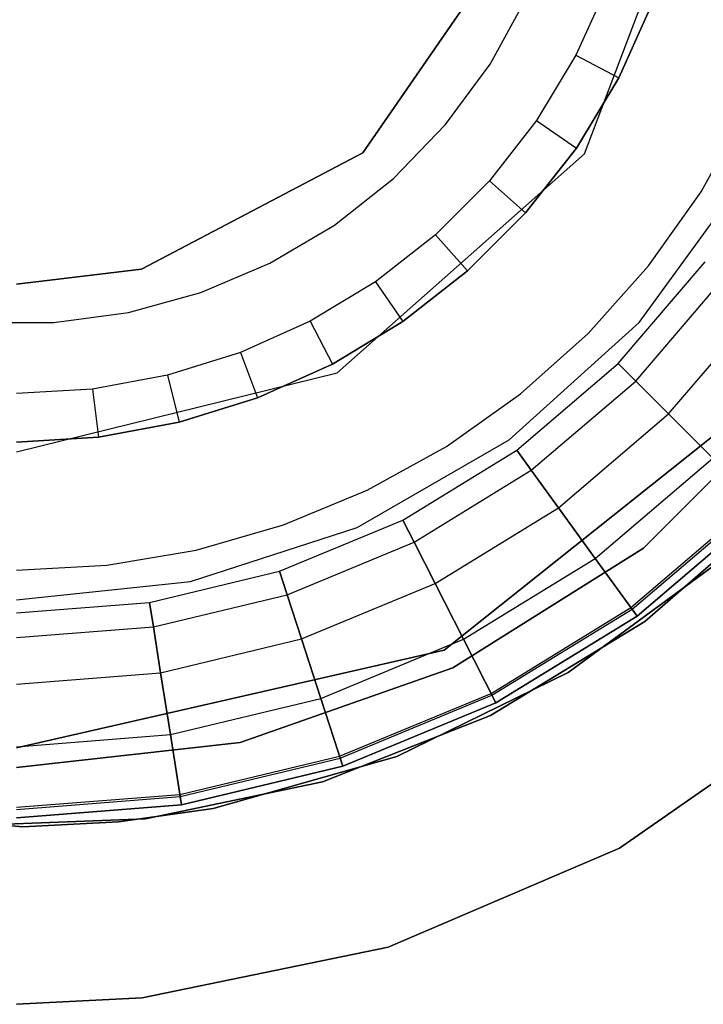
# Model space of a CAD drawing. Extents: x 0.3 to 7.1, y -3.38 to 3.38.
# Tile 236 of 256: x 3.7 to 4.04, y -0.63 to -0.13. Entities that reach past the tile are written whole.
import ezdxf

# ---------------------------------------------------------------- set-up
doc = ezdxf.new("R2010")
doc.units = 0
doc.header["$LTSCALE"] = 2.54
doc.layers.get('0').update_dxf_attribs({"linetype": 'CONTINUOUS'})

# ---------------------------------------------------------------- blocks, each defined once
blk = doc.blocks.new('SINGLES_B_BB_STL')
at = {"color": 0}
for p, q in [((3.98434, -0.19882, 11.13489), (4.04375, -0.04219, 11.13489)), ((3.98434, -0.19882, 41.93489), (4.04375, -0.04219, 41.93489)), ((3.98434, -0.19882, 11.13489), (4.04375, -0.04219, 11.13489)), ((3.98434, -0.19882, 41.93489), (4.04375, -0.04219, 41.93489)), ((3.94408, -0.09397, 166.92137), (3.87203, -0.19836, 166.92137)), ((3.87203, -0.19836, 41.82137), (3.94408, -0.09397, 41.82137)), ((3.94408, -0.09397, 166.92137), (3.87203, -0.19836, 166.92137)), ((3.87203, -0.19836, 41.82137), (3.94408, -0.09397, 41.82137)), ((3.99592, -0.11363, 41.17186), (3.98004, -0.14892, 41.17186)), ((3.99592, -0.11363, 41.17186), (3.98004, -0.14892, 41.17186)), ((3.93652, -0.15335, 41.17186), (3.95482, -0.11997, 41.17186)), ((3.93652, -0.15335, 41.17186), (3.95482, -0.11997, 41.17186)), ((3.93652, -0.15335, 41.99186), (3.95482, -0.11997, 41.99186)), ((3.93652, -0.15335, 41.99186), (3.95482, -0.11997, 41.99186)), ((4.01888, -0.12234, 41.85186), (4.00178, -0.16033, 41.85186)), ((4.00178, -0.16033, 41.37186), (4.01888, -0.12234, 41.37186)), ((4.01888, -0.12234, 41.85186), (4.00178, -0.16033, 41.85186)), ((4.00178, -0.16033, 41.37186), (4.01888, -0.12234, 41.37186)), ((3.98004, -0.14892, 41.17186), (3.96002, -0.18203, 41.17186)), ((3.98004, -0.14892, 41.17186), (3.96002, -0.18203, 41.17186)), ((3.98004, -0.14892, 41.17186), (4.00178, -0.16033, 41.37186)), ((3.98004, -0.14892, 41.17186), (4.00178, -0.16033, 41.37186)), ((3.91394, -0.184, 41.17186), (3.93652, -0.15335, 41.17186)), ((3.91394, -0.184, 41.17186), (3.93652, -0.15335, 41.17186)), ((3.91394, -0.184, 41.99186), (3.93652, -0.15335, 41.99186)), ((3.91394, -0.184, 41.99186), (3.93652, -0.15335, 41.99186)), ((3.93652, -0.15335, 41.17186), (3.93652, -0.15335, 41.99186)), ((3.93652, -0.15335, 41.17186), (3.93652, -0.15335, 41.99186)), ((4.00178, -0.16033, 41.85186), (3.98023, -0.19598, 41.85186)), ((3.98023, -0.19598, 41.37186), (4.00178, -0.16033, 41.37186)), ((4.00178, -0.16033, 41.85186), (3.98023, -0.19598, 41.85186)), ((3.98023, -0.19598, 41.37186), (4.00178, -0.16033, 41.37186)), ((4.00178, -0.16033, 41.85186), (4.00178, -0.16033, 41.37186)), ((4.00178, -0.16033, 41.85186), (4.00178, -0.16033, 41.37186)), ((4.04346, -0.21813, 41.99186), (4.0657, -0.17789, 41.99186)), ((4.04346, -0.21813, 41.99186), (4.0657, -0.17789, 41.99186)), ((4.04346, -0.21813, 41.85186), (4.0657, -0.17789, 41.85186)), ((4.04346, -0.21813, 41.85186), (4.0657, -0.17789, 41.85186)), ((3.88747, -0.21137, 41.17186), (3.91394, -0.184, 41.17186)), ((3.88747, -0.21137, 41.17186), (3.91394, -0.184, 41.17186)), ((3.88747, -0.21137, 41.99186), (3.91394, -0.184, 41.99186)), ((3.88747, -0.21137, 41.99186), (3.91394, -0.184, 41.99186)), ((3.91394, -0.184, 41.17186), (3.91394, -0.184, 41.99186)), ((3.91394, -0.184, 41.17186), (3.91394, -0.184, 41.99186)), ((3.96002, -0.18203, 41.17186), (3.93615, -0.21249, 41.17186)), ((3.96002, -0.18203, 41.17186), (3.93615, -0.21249, 41.17186)), ((3.96002, -0.18203, 41.17186), (3.98023, -0.19598, 41.37186)), ((3.96002, -0.18203, 41.17186), (3.98023, -0.19598, 41.37186)), ((3.87203, -0.19836, 166.92137), (3.75972, -0.2573, 166.92137)), ((3.75972, -0.2573, 41.82137), (3.87203, -0.19836, 41.82137)), ((3.87203, -0.19836, 166.92137), (3.75972, -0.2573, 166.92137)), ((3.75972, -0.2573, 41.82137), (3.87203, -0.19836, 41.82137)), ((3.85895, -0.30991, 11.13489), (3.98434, -0.19882, 11.13489)), ((3.85895, -0.30991, 41.93489), (3.98434, -0.19882, 41.93489)), ((3.85895, -0.30991, 11.13489), (3.98434, -0.19882, 11.13489)), ((3.85895, -0.30991, 41.93489), (3.98434, -0.19882, 41.93489)), ((3.87203, -0.19836, 166.92137), (3.87203, -0.19836, 41.82137)), ((3.87203, -0.19836, 166.92137), (3.87203, -0.19836, 41.82137)), ((3.98023, -0.19598, 41.85186), (3.95453, -0.22878, 41.85186)), ((3.95453, -0.22878, 41.37186), (3.98023, -0.19598, 41.37186)), ((3.98023, -0.19598, 41.85186), (3.95453, -0.22878, 41.85186)), ((3.95453, -0.22878, 41.37186), (3.98023, -0.19598, 41.37186)), ((3.98023, -0.19598, 41.85186), (3.98023, -0.19598, 41.37186)), ((3.98023, -0.19598, 41.85186), (3.98023, -0.19598, 41.37186)), ((3.98434, -0.19882, 41.93489), (3.98434, -0.19882, 11.13489)), ((3.98434, -0.19882, 41.93489), (3.98434, -0.19882, 11.13489)), ((3.85759, -0.23497, 41.17186), (3.88747, -0.21137, 41.17186)), ((3.85759, -0.23497, 41.17186), (3.88747, -0.21137, 41.17186)), ((3.85759, -0.23497, 41.99186), (3.88747, -0.21137, 41.99186)), ((3.85759, -0.23497, 41.99186), (3.88747, -0.21137, 41.99186)), ((3.88747, -0.21137, 41.17186), (3.88747, -0.21137, 41.99186)), ((3.88747, -0.21137, 41.17186), (3.88747, -0.21137, 41.99186)), ((3.93615, -0.21249, 41.17186), (3.90879, -0.23986, 41.17186)), ((3.93615, -0.21249, 41.17186), (3.90879, -0.23986, 41.17186)), ((3.93615, -0.21249, 41.17186), (3.95453, -0.22878, 41.37186)), ((3.93615, -0.21249, 41.17186), (3.95453, -0.22878, 41.37186)), ((4.01213, -0.28438, 42.10421), (4.06436, -0.2125, 42.10421)), ((4.01213, -0.28438, 42.18421), (4.06436, -0.2125, 42.18421)), ((4.01213, -0.28438, 42.10421), (4.06436, -0.2125, 42.10421)), ((4.01213, -0.28438, 42.18421), (4.06436, -0.2125, 42.18421)), ((4.01685, -0.25563, 41.99186), (4.04346, -0.21813, 41.99186)), ((4.01685, -0.25563, 41.99186), (4.04346, -0.21813, 41.99186)), ((4.01685, -0.25563, 41.85186), (4.04346, -0.21813, 41.85186)), ((4.01685, -0.25563, 41.85186), (4.04346, -0.21813, 41.85186)), ((4.04346, -0.21813, 41.99186), (4.04346, -0.21813, 41.85186)), ((4.04346, -0.21813, 41.99186), (4.04346, -0.21813, 41.85186)), ((3.95453, -0.22878, 41.85186), (3.92508, -0.25824, 41.85186)), ((3.92508, -0.25824, 41.37186), (3.95453, -0.22878, 41.37186)), ((3.95453, -0.22878, 41.85186), (3.92508, -0.25824, 41.85186)), ((3.92508, -0.25824, 41.37186), (3.95453, -0.22878, 41.37186)), ((3.95453, -0.22878, 41.85186), (3.95453, -0.22878, 41.37186)), ((3.95453, -0.22878, 41.85186), (3.95453, -0.22878, 41.37186)), ((3.82484, -0.25437, 41.17186), (3.85759, -0.23497, 41.17186)), ((3.82484, -0.25437, 41.17186), (3.85759, -0.23497, 41.17186)), ((3.82484, -0.25437, 41.99186), (3.85759, -0.23497, 41.99186)), ((3.82484, -0.25437, 41.99186), (3.85759, -0.23497, 41.99186)), ((3.85759, -0.23497, 41.17186), (3.85759, -0.23497, 41.99186)), ((3.85759, -0.23497, 41.17186), (3.85759, -0.23497, 41.99186)), ((3.90879, -0.23986, 41.17186), (3.87833, -0.26372, 41.17186)), ((3.90879, -0.23986, 41.17186), (3.87833, -0.26372, 41.17186)), ((3.90879, -0.23986, 41.17186), (3.92508, -0.25824, 41.37186)), ((3.90879, -0.23986, 41.17186), (3.92508, -0.25824, 41.37186)), ((3.78979, -0.26923, 41.17186), (3.82484, -0.25437, 41.17186)), ((3.78979, -0.26923, 41.17186), (3.82484, -0.25437, 41.17186)), ((3.78979, -0.26923, 41.99186), (3.82484, -0.25437, 41.99186)), ((3.78979, -0.26923, 41.99186), (3.82484, -0.25437, 41.99186)), ((3.82484, -0.25437, 41.17186), (3.82484, -0.25437, 41.99186)), ((3.82484, -0.25437, 41.17186), (3.82484, -0.25437, 41.99186)), ((4.00149, -0.30519, 164.38718), (4.04547, -0.25369, 164.38718)), ((4.00149, -0.30519, 164.42382), (4.04547, -0.25369, 164.42382)), ((4.00149, -0.30519, 164.38718), (4.04547, -0.25369, 164.38718)), ((4.00149, -0.30519, 164.42382), (4.04547, -0.25369, 164.42382)), ((3.6963, -0.265, 41.82137), (3.75972, -0.2573, 41.82137)), ((3.75972, -0.2573, 166.92137), (3.6963, -0.265, 166.92137)), ((3.75972, -0.2573, 166.92137), (3.6963, -0.265, 166.92137)), ((3.6963, -0.265, 41.82137), (3.75972, -0.2573, 41.82137)), ((3.75972, -0.2573, 166.92137), (3.75972, -0.2573, 41.82137)), ((3.75972, -0.2573, 166.92137), (3.75972, -0.2573, 41.82137)), ((3.92508, -0.25824, 41.85186), (3.89228, -0.28393, 41.85186)), ((3.89228, -0.28393, 41.37186), (3.92508, -0.25824, 41.37186)), ((3.92508, -0.25824, 41.85186), (3.89228, -0.28393, 41.85186)), ((3.89228, -0.28393, 41.37186), (3.92508, -0.25824, 41.37186)), ((3.92508, -0.25824, 41.85186), (3.92508, -0.25824, 41.37186)), ((3.92508, -0.25824, 41.85186), (3.92508, -0.25824, 41.37186)), ((3.98621, -0.28991, 41.99186), (4.01685, -0.25563, 41.99186)), ((3.98621, -0.28991, 41.99186), (4.01685, -0.25563, 41.99186)), ((3.98621, -0.28991, 41.85186), (4.01685, -0.25563, 41.85186)), ((3.98621, -0.28991, 41.85186), (4.01685, -0.25563, 41.85186)), ((4.01685, -0.25563, 41.99186), (4.01685, -0.25563, 41.85186)), ((4.01685, -0.25563, 41.99186), (4.01685, -0.25563, 41.85186)), ((3.87833, -0.26372, 41.17186), (3.84522, -0.28374, 41.17186)), ((3.87833, -0.26372, 41.17186), (3.84522, -0.28374, 41.17186)), ((3.87833, -0.26372, 41.17186), (3.89228, -0.28393, 41.37186)), ((3.87833, -0.26372, 41.17186), (3.89228, -0.28393, 41.37186)), ((4.01035, -0.31405, 164.35275), (4.05561, -0.26106, 164.35275)), ((4.01035, -0.31405, 164.35275), (4.05561, -0.26106, 164.35275)), ((4.01035, -0.31405, 164.45825), (4.05561, -0.26106, 164.45825)), ((4.01035, -0.31405, 164.45825), (4.05561, -0.26106, 164.45825)), ((3.75307, -0.27929, 41.17186), (3.78979, -0.26923, 41.17186)), ((3.75307, -0.27929, 41.17186), (3.78979, -0.26923, 41.17186)), ((3.75307, -0.27929, 41.99186), (3.78979, -0.26923, 41.99186)), ((3.75307, -0.27929, 41.99186), (3.78979, -0.26923, 41.99186)), ((3.78979, -0.26923, 41.17186), (3.78979, -0.26923, 41.99186)), ((3.78979, -0.26923, 41.17186), (3.78979, -0.26923, 41.99186)), ((3.71533, -0.28436, 41.17186), (3.75307, -0.27929, 41.17186)), ((3.71533, -0.28436, 41.17186), (3.75307, -0.27929, 41.17186)), ((3.71533, -0.28436, 41.99186), (3.75307, -0.27929, 41.99186)), ((3.71533, -0.28436, 41.99186), (3.75307, -0.27929, 41.99186)), ((3.75307, -0.27929, 41.17186), (3.75307, -0.27929, 41.99186)), ((3.75307, -0.27929, 41.17186), (3.75307, -0.27929, 41.99186)), ((4.027, -0.3307, 164.32468), (4.07466, -0.2749, 164.32468)), ((4.027, -0.3307, 164.32468), (4.07466, -0.2749, 164.32468)), ((4.027, -0.3307, 164.48632), (4.07466, -0.2749, 164.48632)), ((4.027, -0.3307, 164.48632), (4.07466, -0.2749, 164.48632)), ((3.67726, -0.28436, 41.17186), (3.71533, -0.28436, 41.17186)), ((3.67726, -0.28436, 41.17186), (3.71533, -0.28436, 41.17186)), ((3.67726, -0.28436, 41.99186), (3.71533, -0.28436, 41.99186)), ((3.67726, -0.28436, 41.99186), (3.71533, -0.28436, 41.99186)), ((3.71533, -0.28436, 41.17186), (3.71533, -0.28436, 41.99186)), ((3.71533, -0.28436, 41.17186), (3.71533, -0.28436, 41.99186)), ((3.84522, -0.28374, 41.17186), (3.80993, -0.29962, 41.17186)), ((3.84522, -0.28374, 41.17186), (3.80993, -0.29962, 41.17186)), ((3.84522, -0.28374, 41.17186), (3.85663, -0.30548, 41.37186)), ((3.84522, -0.28374, 41.17186), (3.85663, -0.30548, 41.37186)), ((3.89228, -0.28393, 41.85186), (3.85663, -0.30548, 41.85186)), ((3.85663, -0.30548, 41.37186), (3.89228, -0.28393, 41.37186)), ((3.89228, -0.28393, 41.85186), (3.85663, -0.30548, 41.85186)), ((3.85663, -0.30548, 41.37186), (3.89228, -0.28393, 41.37186)), ((3.89228, -0.28393, 41.85186), (3.89228, -0.28393, 41.37186)), ((3.89228, -0.28393, 41.85186), (3.89228, -0.28393, 41.37186)), ((3.94611, -0.34383, 42.10421), (4.01213, -0.28438, 42.10421)), ((3.94611, -0.34383, 42.18421), (4.01213, -0.28438, 42.18421)), ((3.94611, -0.34383, 42.10421), (4.01213, -0.28438, 42.10421)), ((3.94611, -0.34383, 42.18421), (4.01213, -0.28438, 42.18421)), ((4.01213, -0.28438, 42.18421), (4.01213, -0.28438, 42.10421)), ((4.01213, -0.28438, 42.18421), (4.01213, -0.28438, 42.10421)), ((3.95193, -0.32055, 41.99186), (3.98621, -0.28991, 41.99186)), ((3.95193, -0.32055, 41.99186), (3.98621, -0.28991, 41.99186)), ((3.95193, -0.32055, 41.85186), (3.98621, -0.28991, 41.85186)), ((3.95193, -0.32055, 41.85186), (3.98621, -0.28991, 41.85186)), ((3.98621, -0.28991, 41.99186), (3.98621, -0.28991, 41.85186)), ((3.98621, -0.28991, 41.99186), (3.98621, -0.28991, 41.85186)), ((3.80993, -0.29962, 41.17186), (3.77299, -0.31113, 41.17186)), ((3.80993, -0.29962, 41.17186), (3.77299, -0.31113, 41.17186)), ((3.80993, -0.29962, 41.17186), (3.81864, -0.32258, 41.37186)), ((3.80993, -0.29962, 41.17186), (3.81864, -0.32258, 41.37186)), ((3.85663, -0.30548, 41.85186), (3.81864, -0.32258, 41.85186)), ((3.81864, -0.32258, 41.37186), (3.85663, -0.30548, 41.37186)), ((3.85663, -0.30548, 41.85186), (3.81864, -0.32258, 41.85186)), ((3.81864, -0.32258, 41.37186), (3.85663, -0.30548, 41.37186)), ((3.85663, -0.30548, 41.85186), (3.85663, -0.30548, 41.37186)), ((3.85663, -0.30548, 41.85186), (3.85663, -0.30548, 41.37186)), ((3.94999, -0.34917, 164.38718), (4.00149, -0.30519, 164.38718)), ((3.94999, -0.34917, 164.42382), (4.00149, -0.30519, 164.42382)), ((3.94999, -0.34917, 164.38718), (4.00149, -0.30519, 164.38718)), ((3.94999, -0.34917, 164.42382), (4.00149, -0.30519, 164.42382)), ((4.00149, -0.30519, 164.38718), (4.01035, -0.31405, 164.35275)), ((4.00149, -0.30519, 164.38718), (4.01035, -0.31405, 164.35275)), ((4.00149, -0.30519, 164.42382), (4.00149, -0.30519, 164.38718)), ((4.00149, -0.30519, 164.42382), (4.00149, -0.30519, 164.38718)), ((4.01035, -0.31405, 164.45825), (4.00149, -0.30519, 164.42382)), ((4.01035, -0.31405, 164.45825), (4.00149, -0.30519, 164.42382)), ((3.6963, -0.35, 11.13489), (3.85895, -0.30991, 11.13489)), ((3.6963, -0.35, 41.93489), (3.85895, -0.30991, 41.93489)), ((3.6963, -0.35, 11.13489), (3.85895, -0.30991, 11.13489)), ((3.6963, -0.35, 41.93489), (3.85895, -0.30991, 41.93489)), ((3.77299, -0.31113, 41.17186), (3.73492, -0.31811, 41.17186)), ((3.77299, -0.31113, 41.17186), (3.73492, -0.31811, 41.17186)), ((3.77299, -0.31113, 41.17186), (3.77886, -0.33497, 41.37186)), ((3.77299, -0.31113, 41.17186), (3.77886, -0.33497, 41.37186)), ((3.85895, -0.30991, 41.93489), (3.85895, -0.30991, 11.13489)), ((3.85895, -0.30991, 41.93489), (3.85895, -0.30991, 11.13489)), ((3.91324, -0.45048, 11.13489), (4.08721, -0.31174, 11.13489)), ((4.08721, -0.31174, 41.93489), (3.91324, -0.45048, 41.93489)), ((3.91324, -0.45048, 11.13489), (4.08721, -0.31174, 11.13489)), ((4.08721, -0.31174, 41.93489), (3.91324, -0.45048, 41.93489)), ((3.95735, -0.35931, 164.35275), (4.01035, -0.31405, 164.35275)), ((3.95735, -0.35931, 164.35275), (4.01035, -0.31405, 164.35275)), ((3.95735, -0.35931, 164.45825), (4.01035, -0.31405, 164.45825)), ((3.95735, -0.35931, 164.45825), (4.01035, -0.31405, 164.45825)), ((4.01035, -0.31405, 164.35275), (4.027, -0.3307, 164.32468)), ((4.01035, -0.31405, 164.35275), (4.027, -0.3307, 164.32468)), ((4.027, -0.3307, 164.48632), (4.01035, -0.31405, 164.45825)), ((4.027, -0.3307, 164.48632), (4.01035, -0.31405, 164.45825)), ((3.73492, -0.31811, 41.17186), (3.6963, -0.32044, 41.17186)), ((3.73492, -0.31811, 41.17186), (3.6963, -0.32044, 41.17186)), ((3.73492, -0.31811, 41.17186), (3.73788, -0.34248, 41.37186)), ((3.73492, -0.31811, 41.17186), (3.73788, -0.34248, 41.37186)), ((4.09503, -0.31798, 12.5), (4.01428, -0.39873, 12.5)), ((4.01428, -0.39873, 12.35), (4.09503, -0.31798, 12.35)), ((4.01428, -0.39873, 12.35), (4.09503, -0.31798, 12.35)), ((4.09503, -0.31798, 12.5), (4.01428, -0.39873, 12.5)), ((3.81864, -0.32258, 41.85186), (3.77886, -0.33497, 41.85186)), ((3.77886, -0.33497, 41.37186), (3.81864, -0.32258, 41.37186)), ((3.81864, -0.32258, 41.85186), (3.77886, -0.33497, 41.85186)), ((3.77886, -0.33497, 41.37186), (3.81864, -0.32258, 41.37186)), ((3.81864, -0.32258, 41.85186), (3.81864, -0.32258, 41.37186)), ((3.81864, -0.32258, 41.85186), (3.81864, -0.32258, 41.37186)), ((3.91443, -0.34716, 41.99186), (3.95193, -0.32055, 41.99186)), ((3.91443, -0.34716, 41.99186), (3.95193, -0.32055, 41.99186)), ((3.91443, -0.34716, 41.85186), (3.95193, -0.32055, 41.85186)), ((3.91443, -0.34716, 41.85186), (3.95193, -0.32055, 41.85186)), ((3.95193, -0.32055, 41.99186), (3.95193, -0.32055, 41.85186)), ((3.95193, -0.32055, 41.99186), (3.95193, -0.32055, 41.85186)), ((3.9712, -0.37837, 164.32468), (4.027, -0.3307, 164.32468)), ((3.9712, -0.37837, 164.32468), (4.027, -0.3307, 164.32468)), ((3.9712, -0.37837, 164.48632), (4.027, -0.3307, 164.48632)), ((3.9712, -0.37837, 164.48632), (4.027, -0.3307, 164.48632)), ((4.027, -0.3307, 164.32468), (4.04944, -0.35314, 164.30636)), ((4.027, -0.3307, 164.32468), (4.04944, -0.35314, 164.30636)), ((4.04944, -0.35314, 164.50464), (4.027, -0.3307, 164.48632)), ((4.04944, -0.35314, 164.50464), (4.027, -0.3307, 164.48632)), ((3.77886, -0.33497, 41.85186), (3.73788, -0.34248, 41.85186)), ((3.73788, -0.34248, 41.37186), (3.77886, -0.33497, 41.37186)), ((3.77886, -0.33497, 41.85186), (3.73788, -0.34248, 41.85186)), ((3.73788, -0.34248, 41.37186), (3.77886, -0.33497, 41.37186)), ((3.77886, -0.33497, 41.85186), (3.77886, -0.33497, 41.37186)), ((3.77886, -0.33497, 41.85186), (3.77886, -0.33497, 41.37186)), ((3.73788, -0.34248, 41.85186), (3.6963, -0.345, 41.85186)), ((3.6963, -0.345, 41.37186), (3.73788, -0.34248, 41.37186)), ((3.73788, -0.34248, 41.85186), (3.6963, -0.345, 41.85186)), ((3.6963, -0.345, 41.37186), (3.73788, -0.34248, 41.37186)), ((3.73788, -0.34248, 41.85186), (3.73788, -0.34248, 41.37186)), ((3.73788, -0.34248, 41.85186), (3.73788, -0.34248, 41.37186)), ((3.86916, -0.38826, 42.10421), (3.94611, -0.34383, 42.10421)), ((3.86916, -0.38826, 42.18421), (3.94611, -0.34383, 42.18421)), ((3.86916, -0.38826, 42.10421), (3.94611, -0.34383, 42.10421)), ((3.86916, -0.38826, 42.18421), (3.94611, -0.34383, 42.18421)), ((3.94611, -0.34383, 42.18421), (3.94611, -0.34383, 42.10421)), ((3.94611, -0.34383, 42.18421), (3.94611, -0.34383, 42.10421)), ((3.87419, -0.3694, 41.99186), (3.91443, -0.34716, 41.99186)), ((3.87419, -0.3694, 41.99186), (3.91443, -0.34716, 41.99186)), ((3.87419, -0.3694, 41.85186), (3.91443, -0.34716, 41.85186)), ((3.87419, -0.3694, 41.85186), (3.91443, -0.34716, 41.85186)), ((3.89224, -0.38456, 164.38718), (3.94999, -0.34917, 164.38718)), ((3.89224, -0.38456, 164.42382), (3.94999, -0.34917, 164.42382)), ((3.89224, -0.38456, 164.38718), (3.94999, -0.34917, 164.38718)), ((3.89224, -0.38456, 164.42382), (3.94999, -0.34917, 164.42382)), ((3.91443, -0.34716, 41.99186), (3.91443, -0.34716, 41.85186)), ((3.91443, -0.34716, 41.99186), (3.91443, -0.34716, 41.85186)), ((3.94999, -0.34917, 164.38718), (3.95735, -0.35931, 164.35275)), ((3.94999, -0.34917, 164.38718), (3.95735, -0.35931, 164.35275)), ((3.94999, -0.34917, 164.42382), (3.94999, -0.34917, 164.38718)), ((3.94999, -0.34917, 164.42382), (3.94999, -0.34917, 164.38718)), ((3.95735, -0.35931, 164.45825), (3.94999, -0.34917, 164.42382)), ((3.95735, -0.35931, 164.45825), (3.94999, -0.34917, 164.42382)), ((3.98985, -0.40404, 164.30636), (4.04944, -0.35314, 164.30636)), ((3.98985, -0.40404, 164.30636), (4.04944, -0.35314, 164.30636)), ((3.98985, -0.40404, 164.50464), (4.04944, -0.35314, 164.50464)), ((3.98985, -0.40404, 164.50464), (4.04944, -0.35314, 164.50464)), ((3.89793, -0.39573, 164.35275), (3.95735, -0.35931, 164.35275)), ((3.89793, -0.39573, 164.35275), (3.95735, -0.35931, 164.35275)), ((3.89793, -0.39573, 164.45825), (3.95735, -0.35931, 164.45825)), ((3.89793, -0.39573, 164.45825), (3.95735, -0.35931, 164.45825)), ((3.95735, -0.35931, 164.35275), (3.9712, -0.37837, 164.32468)), ((3.95735, -0.35931, 164.35275), (3.9712, -0.37837, 164.32468)), ((3.9712, -0.37837, 164.48632), (3.95735, -0.35931, 164.45825)), ((3.9712, -0.37837, 164.48632), (3.95735, -0.35931, 164.45825)), ((3.83171, -0.38699, 41.99186), (3.87419, -0.3694, 41.99186)), ((3.83171, -0.38699, 41.99186), (3.87419, -0.3694, 41.99186)), ((3.83171, -0.38699, 41.85186), (3.87419, -0.3694, 41.85186)), ((3.83171, -0.38699, 41.85186), (3.87419, -0.3694, 41.85186)), ((3.87419, -0.3694, 41.99186), (3.87419, -0.3694, 41.85186)), ((3.87419, -0.3694, 41.99186), (3.87419, -0.3694, 41.85186)), ((3.90862, -0.41671, 164.32468), (3.9712, -0.37837, 164.32468)), ((3.90862, -0.41671, 164.32468), (3.9712, -0.37837, 164.32468)), ((3.90862, -0.41671, 164.48632), (3.9712, -0.37837, 164.48632)), ((3.90862, -0.41671, 164.48632), (3.9712, -0.37837, 164.48632)), ((3.9712, -0.37837, 164.32468), (3.98985, -0.40404, 164.30636)), ((3.9712, -0.37837, 164.32468), (3.98985, -0.40404, 164.30636)), ((3.98985, -0.40404, 164.50464), (3.9712, -0.37837, 164.48632)), ((3.98985, -0.40404, 164.50464), (3.9712, -0.37837, 164.48632)), ((4.00791, -0.42889, 164.40427), (4.07116, -0.37486, 164.40427)), ((4.00791, -0.42889, 164.40427), (4.07116, -0.37486, 164.40427)), ((4.00853, -0.42975, 164.40894), (4.07191, -0.37562, 164.40894)), ((4.00853, -0.42975, 164.40894), (4.07191, -0.37562, 164.40894)), ((4.07495, -0.37866, 164.4), (4.01106, -0.43323, 164.4)), ((4.01106, -0.43323, 164.3), (4.07495, -0.37866, 164.3)), ((4.07495, -0.37866, 164.511), (4.01106, -0.43323, 164.511)), ((4.01106, -0.43323, 164.3), (4.07495, -0.37866, 164.3)), ((4.07495, -0.37866, 164.511), (4.01106, -0.43323, 164.511)), ((4.01106, -0.43323, 164.411), (4.07495, -0.37866, 164.411)), ((4.01106, -0.43323, 164.411), (4.07495, -0.37866, 164.411)), ((4.07495, -0.37866, 164.4), (4.01106, -0.43323, 164.4)), ((4.08403, -0.37585, 14.22658), (4.01494, -0.43597, 14.22658)), ((4.01494, -0.43597, 14.02658), (4.08403, -0.37585, 14.02658)), ((4.01494, -0.43597, 14.02658), (4.08403, -0.37585, 14.02658)), ((4.08403, -0.37585, 14.22658), (4.01494, -0.43597, 14.22658)), ((3.78466, -0.41571, 42.10421), (3.86916, -0.38826, 42.10421)), ((3.78466, -0.41571, 42.18421), (3.86916, -0.38826, 42.18421)), ((3.78466, -0.41571, 42.10421), (3.86916, -0.38826, 42.10421)), ((3.78466, -0.41571, 42.18421), (3.86916, -0.38826, 42.18421)), ((3.78753, -0.39972, 41.99186), (3.83171, -0.38699, 41.99186)), ((3.78753, -0.39972, 41.99186), (3.83171, -0.38699, 41.99186)), ((3.78753, -0.39972, 41.85186), (3.83171, -0.38699, 41.85186)), ((3.78753, -0.39972, 41.85186), (3.83171, -0.38699, 41.85186)), ((3.82967, -0.41048, 164.38718), (3.89224, -0.38456, 164.38718)), ((3.82967, -0.41048, 164.42382), (3.89224, -0.38456, 164.42382)), ((3.82967, -0.41048, 164.38718), (3.89224, -0.38456, 164.38718)), ((3.82967, -0.41048, 164.42382), (3.89224, -0.38456, 164.42382)), ((3.83171, -0.38699, 41.99186), (3.83171, -0.38699, 41.85186)), ((3.83171, -0.38699, 41.99186), (3.83171, -0.38699, 41.85186)), ((3.86916, -0.38826, 42.18421), (3.86916, -0.38826, 42.10421)), ((3.86916, -0.38826, 42.18421), (3.86916, -0.38826, 42.10421)), ((3.89224, -0.38456, 164.38718), (3.89793, -0.39573, 164.35275)), ((3.89224, -0.38456, 164.38718), (3.89793, -0.39573, 164.35275)), ((3.89224, -0.38456, 164.42382), (3.89224, -0.38456, 164.38718)), ((3.89224, -0.38456, 164.42382), (3.89224, -0.38456, 164.38718)), ((3.89793, -0.39573, 164.45825), (3.89224, -0.38456, 164.42382)), ((3.89793, -0.39573, 164.45825), (3.89224, -0.38456, 164.42382)), ((3.83354, -0.4224, 164.35275), (3.89793, -0.39573, 164.35275)), ((3.83354, -0.4224, 164.35275), (3.89793, -0.39573, 164.35275)), ((3.83354, -0.4224, 164.45825), (3.89793, -0.39573, 164.45825)), ((3.83354, -0.4224, 164.45825), (3.89793, -0.39573, 164.45825)), ((3.89793, -0.39573, 164.35275), (3.90862, -0.41671, 164.32468)), ((3.89793, -0.39573, 164.35275), (3.90862, -0.41671, 164.32468)), ((3.90862, -0.41671, 164.48632), (3.89793, -0.39573, 164.45825)), ((3.90862, -0.41671, 164.48632), (3.89793, -0.39573, 164.45825)), ((4.01428, -0.39873, 12.5), (3.91758, -0.45949, 12.5)), ((3.91758, -0.45949, 12.35), (4.01428, -0.39873, 12.35)), ((3.91758, -0.45949, 12.35), (4.01428, -0.39873, 12.35)), ((4.01428, -0.39873, 12.5), (3.91758, -0.45949, 12.5)), ((4.01428, -0.39873, 12.35), (4.01428, -0.39873, 12.5)), ((4.01428, -0.39873, 12.35), (4.01428, -0.39873, 12.5)), ((3.7422, -0.40742, 41.99186), (3.78753, -0.39972, 41.99186)), ((3.7422, -0.40742, 41.99186), (3.78753, -0.39972, 41.99186)), ((3.7422, -0.40742, 41.85186), (3.78753, -0.39972, 41.85186)), ((3.7422, -0.40742, 41.85186), (3.78753, -0.39972, 41.85186)), ((3.78753, -0.39972, 41.99186), (3.78753, -0.39972, 41.85186)), ((3.78753, -0.39972, 41.99186), (3.78753, -0.39972, 41.85186)), ((3.92303, -0.44498, 164.30636), (3.98985, -0.40404, 164.30636)), ((3.92303, -0.44498, 164.30636), (3.98985, -0.40404, 164.30636)), ((3.92303, -0.44498, 164.50464), (3.98985, -0.40404, 164.50464)), ((3.92303, -0.44498, 164.50464), (3.98985, -0.40404, 164.50464)), ((3.98985, -0.40404, 164.30636), (4.01106, -0.43323, 164.3)), ((3.98985, -0.40404, 164.30636), (4.01106, -0.43323, 164.3)), ((4.01106, -0.43323, 164.511), (3.98985, -0.40404, 164.50464)), ((4.01106, -0.43323, 164.511), (3.98985, -0.40404, 164.50464)), ((3.6963, -0.41, 41.99186), (3.7422, -0.40742, 41.99186)), ((3.6963, -0.41, 41.99186), (3.7422, -0.40742, 41.99186)), ((3.6963, -0.41, 41.85186), (3.7422, -0.40742, 41.85186)), ((3.6963, -0.41, 41.85186), (3.7422, -0.40742, 41.85186)), ((3.7422, -0.40742, 41.99186), (3.7422, -0.40742, 41.85186)), ((3.7422, -0.40742, 41.99186), (3.7422, -0.40742, 41.85186)), ((4.05411, -0.40444, 41.9), (3.97615, -0.46183, 41.9)), ((3.97615, -0.46183, 41.7), (4.05411, -0.40444, 41.7)), ((3.97615, -0.46183, 41.7), (4.05411, -0.40444, 41.7)), ((4.05411, -0.40444, 41.9), (3.97615, -0.46183, 41.9)), ((3.76382, -0.42629, 164.38718), (3.82967, -0.41048, 164.38718)), ((3.76382, -0.42629, 164.42382), (3.82967, -0.41048, 164.42382)), ((3.76382, -0.42629, 164.38718), (3.82967, -0.41048, 164.38718)), ((3.76382, -0.42629, 164.42382), (3.82967, -0.41048, 164.42382)), ((3.82967, -0.41048, 164.38718), (3.83354, -0.4224, 164.35275)), ((3.82967, -0.41048, 164.38718), (3.83354, -0.4224, 164.35275)), ((3.82967, -0.41048, 164.42382), (3.82967, -0.41048, 164.38718)), ((3.82967, -0.41048, 164.42382), (3.82967, -0.41048, 164.38718)), ((3.83354, -0.4224, 164.45825), (3.82967, -0.41048, 164.42382)), ((3.83354, -0.4224, 164.45825), (3.82967, -0.41048, 164.42382)), ((3.6963, -0.425, 42.10421), (3.78466, -0.41571, 42.10421)), ((3.6963, -0.425, 42.18421), (3.78466, -0.41571, 42.18421)), ((3.6963, -0.425, 42.10421), (3.78466, -0.41571, 42.10421)), ((3.6963, -0.425, 42.18421), (3.78466, -0.41571, 42.18421)), ((3.78466, -0.41571, 42.18421), (3.78466, -0.41571, 42.10421)), ((3.78466, -0.41571, 42.18421), (3.78466, -0.41571, 42.10421)), ((3.84082, -0.4448, 164.32468), (3.90862, -0.41671, 164.32468)), ((3.84082, -0.4448, 164.32468), (3.90862, -0.41671, 164.32468)), ((3.84082, -0.4448, 164.48632), (3.90862, -0.41671, 164.48632)), ((3.84082, -0.4448, 164.48632), (3.90862, -0.41671, 164.48632)), ((3.90862, -0.41671, 164.32468), (3.92303, -0.44498, 164.30636)), ((3.90862, -0.41671, 164.32468), (3.92303, -0.44498, 164.30636)), ((3.92303, -0.44498, 164.50464), (3.90862, -0.41671, 164.48632)), ((3.92303, -0.44498, 164.50464), (3.90862, -0.41671, 164.48632)), ((3.76578, -0.43867, 164.35275), (3.83354, -0.4224, 164.35275)), ((3.76578, -0.43867, 164.35275), (3.83354, -0.4224, 164.35275)), ((3.76578, -0.43867, 164.45825), (3.83354, -0.4224, 164.45825)), ((3.76578, -0.43867, 164.45825), (3.83354, -0.4224, 164.45825)), ((3.83354, -0.4224, 164.35275), (3.84082, -0.4448, 164.32468)), ((3.83354, -0.4224, 164.35275), (3.84082, -0.4448, 164.32468)), ((3.84082, -0.4448, 164.48632), (3.83354, -0.4224, 164.45825)), ((3.84082, -0.4448, 164.48632), (3.83354, -0.4224, 164.45825)), ((3.6963, -0.4316, 164.38718), (3.76382, -0.42629, 164.38718)), ((3.6963, -0.4316, 164.42382), (3.76382, -0.42629, 164.42382)), ((3.6963, -0.4316, 164.38718), (3.76382, -0.42629, 164.38718)), ((3.6963, -0.4316, 164.42382), (3.76382, -0.42629, 164.42382)), ((3.76382, -0.42629, 164.38718), (3.76578, -0.43867, 164.35275)), ((3.76382, -0.42629, 164.38718), (3.76578, -0.43867, 164.35275)), ((3.76382, -0.42629, 164.42382), (3.76382, -0.42629, 164.38718)), ((3.76382, -0.42629, 164.42382), (3.76382, -0.42629, 164.38718)), ((3.76578, -0.43867, 164.45825), (3.76382, -0.42629, 164.42382)), ((3.76578, -0.43867, 164.45825), (3.76382, -0.42629, 164.42382)), ((3.93698, -0.47236, 164.40427), (4.00791, -0.42889, 164.40427)), ((3.93698, -0.47236, 164.40427), (4.00791, -0.42889, 164.40427)), ((4.00791, -0.42889, 164.40427), (4.00853, -0.42975, 164.40894)), ((4.00791, -0.42889, 164.40427), (4.00853, -0.42975, 164.40894)), ((4.01106, -0.43323, 164.4), (4.00791, -0.42889, 164.40427)), ((4.01106, -0.43323, 164.4), (4.00791, -0.42889, 164.40427)), ((3.93746, -0.4733, 164.40894), (4.00853, -0.42975, 164.40894)), ((3.93746, -0.4733, 164.40894), (4.00853, -0.42975, 164.40894)), ((4.01106, -0.43323, 164.4), (3.93941, -0.47713, 164.4)), ((3.93941, -0.47713, 164.3), (4.01106, -0.43323, 164.3)), ((4.01106, -0.43323, 164.511), (3.93941, -0.47713, 164.511)), ((3.93941, -0.47713, 164.3), (4.01106, -0.43323, 164.3)), ((4.01106, -0.43323, 164.511), (3.93941, -0.47713, 164.511)), ((3.93941, -0.47713, 164.411), (4.01106, -0.43323, 164.411)), ((3.93941, -0.47713, 164.411), (4.01106, -0.43323, 164.411)), ((4.01106, -0.43323, 164.4), (3.93941, -0.47713, 164.4)), ((4.00853, -0.42975, 164.40894), (4.01106, -0.43323, 164.411)), ((4.00853, -0.42975, 164.40894), (4.01106, -0.43323, 164.411)), ((3.6963, -0.44413, 164.35275), (3.76578, -0.43867, 164.35275)), ((3.6963, -0.44413, 164.35275), (3.76578, -0.43867, 164.35275)), ((3.6963, -0.44413, 164.45825), (3.76578, -0.43867, 164.45825)), ((3.6963, -0.44413, 164.45825), (3.76578, -0.43867, 164.45825)), ((3.76578, -0.43867, 164.35275), (3.76946, -0.46193, 164.32468)), ((3.76578, -0.43867, 164.35275), (3.76946, -0.46193, 164.32468)), ((3.76946, -0.46193, 164.48632), (3.76578, -0.43867, 164.45825)), ((3.76946, -0.46193, 164.48632), (3.76578, -0.43867, 164.45825)), ((4.01494, -0.43597, 14.22658), (3.93667, -0.48355, 14.22658)), ((3.93667, -0.48355, 14.02658), (4.01494, -0.43597, 14.02658)), ((3.93667, -0.48355, 14.02658), (4.01494, -0.43597, 14.02658)), ((4.01494, -0.43597, 14.22658), (3.93667, -0.48355, 14.22658)), ((4.01494, -0.43597, 14.02658), (4.01494, -0.43597, 14.22658)), ((4.01494, -0.43597, 14.02658), (4.01494, -0.43597, 14.22658)), ((3.76946, -0.46193, 164.32468), (3.84082, -0.4448, 164.32468)), ((3.76946, -0.46193, 164.32468), (3.84082, -0.4448, 164.32468)), ((3.76946, -0.46193, 164.48632), (3.84082, -0.4448, 164.48632)), ((3.76946, -0.46193, 164.48632), (3.84082, -0.4448, 164.48632)), ((3.84082, -0.4448, 164.32468), (3.85063, -0.47497, 164.30636)), ((3.84082, -0.4448, 164.32468), (3.85063, -0.47497, 164.30636)), ((3.85063, -0.47497, 164.50464), (3.84082, -0.4448, 164.48632)), ((3.85063, -0.47497, 164.50464), (3.84082, -0.4448, 164.48632)), ((3.85063, -0.47497, 164.30636), (3.92303, -0.44498, 164.30636)), ((3.85063, -0.47497, 164.30636), (3.92303, -0.44498, 164.30636)), ((3.85063, -0.47497, 164.50464), (3.92303, -0.44498, 164.50464)), ((3.85063, -0.47497, 164.50464), (3.92303, -0.44498, 164.50464)), ((3.92303, -0.44498, 164.30636), (3.93941, -0.47713, 164.3)), ((3.92303, -0.44498, 164.30636), (3.93941, -0.47713, 164.3)), ((3.93941, -0.47713, 164.511), (3.92303, -0.44498, 164.50464)), ((3.93941, -0.47713, 164.511), (3.92303, -0.44498, 164.50464)), ((3.91324, -0.45048, 41.93489), (3.6963, -0.5, 41.93489)), ((3.6963, -0.5, 11.13489), (3.91324, -0.45048, 11.13489)), ((3.6963, -0.5, 11.13489), (3.91324, -0.45048, 11.13489)), ((3.91324, -0.45048, 41.93489), (3.6963, -0.5, 41.93489)), ((3.91324, -0.45048, 11.13489), (3.91324, -0.45048, 41.93489)), ((3.91324, -0.45048, 11.13489), (3.91324, -0.45048, 41.93489)), ((3.6963, -0.46769, 164.32468), (3.76946, -0.46193, 164.32468)), ((3.6963, -0.46769, 164.32468), (3.76946, -0.46193, 164.32468)), ((3.6963, -0.46769, 164.48632), (3.76946, -0.46193, 164.48632)), ((3.6963, -0.46769, 164.48632), (3.76946, -0.46193, 164.48632)), ((3.76946, -0.46193, 164.32468), (3.77442, -0.49327, 164.30636)), ((3.76946, -0.46193, 164.32468), (3.77442, -0.49327, 164.30636)), ((3.77442, -0.49327, 164.50464), (3.76946, -0.46193, 164.48632)), ((3.77442, -0.49327, 164.50464), (3.76946, -0.46193, 164.48632)), ((3.91758, -0.45949, 12.5), (3.80978, -0.49721, 12.5)), ((3.80978, -0.49721, 12.35), (3.91758, -0.45949, 12.35)), ((3.80978, -0.49721, 12.35), (3.91758, -0.45949, 12.35)), ((3.91758, -0.45949, 12.5), (3.80978, -0.49721, 12.5)), ((3.97615, -0.46183, 41.9), (3.88919, -0.50437, 41.9)), ((3.88919, -0.50437, 41.7), (3.97615, -0.46183, 41.7)), ((3.88919, -0.50437, 41.7), (3.97615, -0.46183, 41.7)), ((3.97615, -0.46183, 41.9), (3.88919, -0.50437, 41.9)), ((3.91758, -0.45949, 12.35), (3.91758, -0.45949, 12.5)), ((3.91758, -0.45949, 12.35), (3.91758, -0.45949, 12.5)), ((3.97615, -0.46183, 41.7), (3.97615, -0.46183, 41.9)), ((3.97615, -0.46183, 41.7), (3.97615, -0.46183, 41.9)), ((3.86012, -0.50419, 164.40427), (3.93698, -0.47236, 164.40427)), ((3.86012, -0.50419, 164.40427), (3.93698, -0.47236, 164.40427)), ((3.86045, -0.5052, 164.40894), (3.93746, -0.4733, 164.40894)), ((3.86045, -0.5052, 164.40894), (3.93746, -0.4733, 164.40894)), ((3.93698, -0.47236, 164.40427), (3.93746, -0.4733, 164.40894)), ((3.93698, -0.47236, 164.40427), (3.93746, -0.4733, 164.40894)), ((3.93941, -0.47713, 164.4), (3.93698, -0.47236, 164.40427)), ((3.93941, -0.47713, 164.4), (3.93698, -0.47236, 164.40427)), ((3.93746, -0.4733, 164.40894), (3.93941, -0.47713, 164.411)), ((3.93746, -0.4733, 164.40894), (3.93941, -0.47713, 164.411)), ((3.77442, -0.49327, 164.30636), (3.85063, -0.47497, 164.30636)), ((3.77442, -0.49327, 164.30636), (3.85063, -0.47497, 164.30636)), ((3.77442, -0.49327, 164.50464), (3.85063, -0.47497, 164.50464)), ((3.77442, -0.49327, 164.50464), (3.85063, -0.47497, 164.50464)), ((3.85063, -0.47497, 164.30636), (3.86178, -0.50929, 164.3)), ((3.85063, -0.47497, 164.30636), (3.86178, -0.50929, 164.3)), ((3.86178, -0.50929, 164.511), (3.85063, -0.47497, 164.50464)), ((3.86178, -0.50929, 164.511), (3.85063, -0.47497, 164.50464)), ((3.93941, -0.47713, 164.4), (3.86178, -0.50929, 164.4)), ((3.86178, -0.50929, 164.3), (3.93941, -0.47713, 164.3)), ((3.93941, -0.47713, 164.511), (3.86178, -0.50929, 164.511)), ((3.86178, -0.50929, 164.3), (3.93941, -0.47713, 164.3)), ((3.93941, -0.47713, 164.511), (3.86178, -0.50929, 164.511)), ((3.86178, -0.50929, 164.411), (3.93941, -0.47713, 164.411)), ((3.86178, -0.50929, 164.411), (3.93941, -0.47713, 164.411)), ((3.93941, -0.47713, 164.4), (3.86178, -0.50929, 164.4)), ((4.00204, -0.55084, 164.411), (4.10666, -0.47802, 164.411)), ((4.10666, -0.47802, 164.511), (4.00204, -0.55084, 164.511)), ((4.10666, -0.47802, 164.511), (4.00204, -0.55084, 164.511)), ((4.00204, -0.55084, 164.411), (4.10666, -0.47802, 164.411)), ((3.93667, -0.48355, 14.22658), (3.8515, -0.51722, 14.22658)), ((3.8515, -0.51722, 14.02658), (3.93667, -0.48355, 14.02658)), ((3.8515, -0.51722, 14.02658), (3.93667, -0.48355, 14.02658)), ((3.93667, -0.48355, 14.22658), (3.8515, -0.51722, 14.22658)), ((3.93667, -0.48355, 14.02658), (3.93667, -0.48355, 14.22658)), ((3.93667, -0.48355, 14.02658), (3.93667, -0.48355, 14.22658)), ((3.6963, -0.49942, 164.30636), (3.77442, -0.49327, 164.30636)), ((3.6963, -0.49942, 164.30636), (3.77442, -0.49327, 164.30636)), ((3.6963, -0.49942, 164.50464), (3.77442, -0.49327, 164.50464)), ((3.6963, -0.49942, 164.50464), (3.77442, -0.49327, 164.50464)), ((3.77442, -0.49327, 164.30636), (3.78007, -0.52891, 164.3)), ((3.77442, -0.49327, 164.30636), (3.78007, -0.52891, 164.3)), ((3.78007, -0.52891, 164.511), (3.77442, -0.49327, 164.50464)), ((3.78007, -0.52891, 164.511), (3.77442, -0.49327, 164.50464)), ((3.80978, -0.49721, 12.5), (3.6963, -0.51, 12.5)), ((3.6963, -0.51, 12.35), (3.80978, -0.49721, 12.35)), ((3.6963, -0.51, 12.35), (3.80978, -0.49721, 12.35)), ((3.80978, -0.49721, 12.5), (3.6963, -0.51, 12.5)), ((3.80978, -0.49721, 12.35), (3.80978, -0.49721, 12.5)), ((3.80978, -0.49721, 12.35), (3.80978, -0.49721, 12.5)), ((3.77923, -0.52361, 164.40427), (3.86012, -0.50419, 164.40427)), ((3.77923, -0.52361, 164.40427), (3.86012, -0.50419, 164.40427)), ((3.7794, -0.52466, 164.40894), (3.86045, -0.5052, 164.40894)), ((3.7794, -0.52466, 164.40894), (3.86045, -0.5052, 164.40894)), ((3.88919, -0.50437, 41.9), (3.79603, -0.53071, 41.9)), ((3.79603, -0.53071, 41.7), (3.88919, -0.50437, 41.7)), ((3.79603, -0.53071, 41.7), (3.88919, -0.50437, 41.7)), ((3.88919, -0.50437, 41.9), (3.79603, -0.53071, 41.9)), ((3.86012, -0.50419, 164.40427), (3.86045, -0.5052, 164.40894)), ((3.86012, -0.50419, 164.40427), (3.86045, -0.5052, 164.40894)), ((3.86178, -0.50929, 164.4), (3.86012, -0.50419, 164.40427)), ((3.86178, -0.50929, 164.4), (3.86012, -0.50419, 164.40427)), ((3.86045, -0.5052, 164.40894), (3.86178, -0.50929, 164.411)), ((3.86045, -0.5052, 164.40894), (3.86178, -0.50929, 164.411)), ((3.88919, -0.50437, 41.7), (3.88919, -0.50437, 41.9)), ((3.88919, -0.50437, 41.7), (3.88919, -0.50437, 41.9)), ((3.86178, -0.50929, 164.4), (3.78007, -0.52891, 164.4)), ((3.78007, -0.52891, 164.3), (3.86178, -0.50929, 164.3)), ((3.86178, -0.50929, 164.511), (3.78007, -0.52891, 164.511)), ((3.78007, -0.52891, 164.3), (3.86178, -0.50929, 164.3)), ((3.86178, -0.50929, 164.511), (3.78007, -0.52891, 164.511)), ((3.78007, -0.52891, 164.411), (3.86178, -0.50929, 164.411)), ((3.78007, -0.52891, 164.411), (3.86178, -0.50929, 164.411)), ((3.86178, -0.50929, 164.4), (3.78007, -0.52891, 164.4)), ((3.8515, -0.51722, 14.22658), (3.76185, -0.53601, 14.22658)), ((3.76185, -0.53601, 14.02658), (3.8515, -0.51722, 14.02658)), ((3.76185, -0.53601, 14.02658), (3.8515, -0.51722, 14.02658)), ((3.8515, -0.51722, 14.22658), (3.76185, -0.53601, 14.22658)), ((3.8515, -0.51722, 14.02658), (3.8515, -0.51722, 14.22658)), ((3.8515, -0.51722, 14.02658), (3.8515, -0.51722, 14.22658)), ((3.6963, -0.53014, 164.40427), (3.77923, -0.52361, 164.40427)), ((3.6963, -0.53014, 164.40427), (3.77923, -0.52361, 164.40427)), ((3.77923, -0.52361, 164.40427), (3.7794, -0.52466, 164.40894)), ((3.77923, -0.52361, 164.40427), (3.7794, -0.52466, 164.40894)), ((3.78007, -0.52891, 164.4), (3.77923, -0.52361, 164.40427)), ((3.78007, -0.52891, 164.4), (3.77923, -0.52361, 164.40427)), ((3.6963, -0.5312, 164.40894), (3.7794, -0.52466, 164.40894)), ((3.6963, -0.5312, 164.40894), (3.7794, -0.52466, 164.40894)), ((3.78007, -0.52891, 164.4), (3.6963, -0.5355, 164.4)), ((3.6963, -0.5355, 164.3), (3.78007, -0.52891, 164.3)), ((3.78007, -0.52891, 164.511), (3.6963, -0.5355, 164.511)), ((3.6963, -0.5355, 164.3), (3.78007, -0.52891, 164.3)), ((3.78007, -0.52891, 164.511), (3.6963, -0.5355, 164.511)), ((3.6963, -0.5355, 164.411), (3.78007, -0.52891, 164.411)), ((3.6963, -0.5355, 164.411), (3.78007, -0.52891, 164.411)), ((3.78007, -0.52891, 164.4), (3.6963, -0.5355, 164.4)), ((3.7794, -0.52466, 164.40894), (3.78007, -0.52891, 164.411)), ((3.7794, -0.52466, 164.40894), (3.78007, -0.52891, 164.411)), ((3.69966, -0.53999, 41.9), (3.60319, -0.53191, 41.9)), ((3.60319, -0.53191, 41.7), (3.69966, -0.53999, 41.7)), ((3.60319, -0.53191, 41.7), (3.69966, -0.53999, 41.7)), ((3.69966, -0.53999, 41.9), (3.60319, -0.53191, 41.9)), ((3.79603, -0.53071, 41.9), (3.74805, -0.53751, 41.9)), ((3.74805, -0.53751, 41.7), (3.79603, -0.53071, 41.7)), ((3.74805, -0.53751, 41.7), (3.79603, -0.53071, 41.7)), ((3.79603, -0.53071, 41.9), (3.74805, -0.53751, 41.9)), ((3.79603, -0.53071, 41.7), (3.79603, -0.53071, 41.9)), ((3.79603, -0.53071, 41.7), (3.79603, -0.53071, 41.9)), ((3.76185, -0.53601, 14.22658), (3.67033, -0.53938, 14.22658)), ((3.67033, -0.53938, 14.02658), (3.76185, -0.53601, 14.02658)), ((3.67033, -0.53938, 14.02658), (3.76185, -0.53601, 14.02658)), ((3.76185, -0.53601, 14.22658), (3.67033, -0.53938, 14.22658)), ((3.74805, -0.53751, 41.9), (3.69966, -0.53999, 41.9)), ((3.69966, -0.53999, 41.7), (3.74805, -0.53751, 41.7)), ((3.69966, -0.53999, 41.7), (3.74805, -0.53751, 41.7)), ((3.74805, -0.53751, 41.9), (3.69966, -0.53999, 41.9)), ((3.74805, -0.53751, 41.7), (3.74805, -0.53751, 41.9)), ((3.74805, -0.53751, 41.7), (3.74805, -0.53751, 41.9)), ((3.76185, -0.53601, 14.02658), (3.76185, -0.53601, 14.22658)), ((3.76185, -0.53601, 14.02658), (3.76185, -0.53601, 14.22658)), ((3.69966, -0.53999, 41.7), (3.69966, -0.53999, 41.9)), ((3.69966, -0.53999, 41.7), (3.69966, -0.53999, 41.9)), ((3.8849, -0.60111, 164.411), (4.00204, -0.55084, 164.411)), ((4.00204, -0.55084, 164.511), (3.8849, -0.60111, 164.511)), ((4.00204, -0.55084, 164.511), (3.8849, -0.60111, 164.511)), ((3.8849, -0.60111, 164.411), (4.00204, -0.55084, 164.411)), ((4.00204, -0.55084, 164.411), (4.00204, -0.55084, 164.511)), ((4.00204, -0.55084, 164.411), (4.00204, -0.55084, 164.511)), ((3.76003, -0.62677, 164.411), (3.8849, -0.60111, 164.411)), ((3.8849, -0.60111, 164.511), (3.76003, -0.62677, 164.511)), ((3.8849, -0.60111, 164.511), (3.76003, -0.62677, 164.511)), ((3.76003, -0.62677, 164.411), (3.8849, -0.60111, 164.411)), ((3.8849, -0.60111, 164.411), (3.8849, -0.60111, 164.511)), ((3.8849, -0.60111, 164.411), (3.8849, -0.60111, 164.511)), ((3.6963, -0.63, 164.411), (3.76003, -0.62677, 164.411)), ((3.76003, -0.62677, 164.511), (3.6963, -0.63, 164.511)), ((3.76003, -0.62677, 164.511), (3.6963, -0.63, 164.511)), ((3.6963, -0.63, 164.411), (3.76003, -0.62677, 164.411)), ((3.76003, -0.62677, 164.411), (3.76003, -0.62677, 164.511)), ((3.76003, -0.62677, 164.411), (3.76003, -0.62677, 164.511))]:
    blk.add_line(p, q, dxfattribs=at)

msp = doc.modelspace()

# ---------------------------------------------------------------- block references
at = {"color": 0}
msp.add_blockref('SINGLES_B_BB_STL', (0, 0), dxfattribs=at)

doc.saveas('drawing.dxf')
